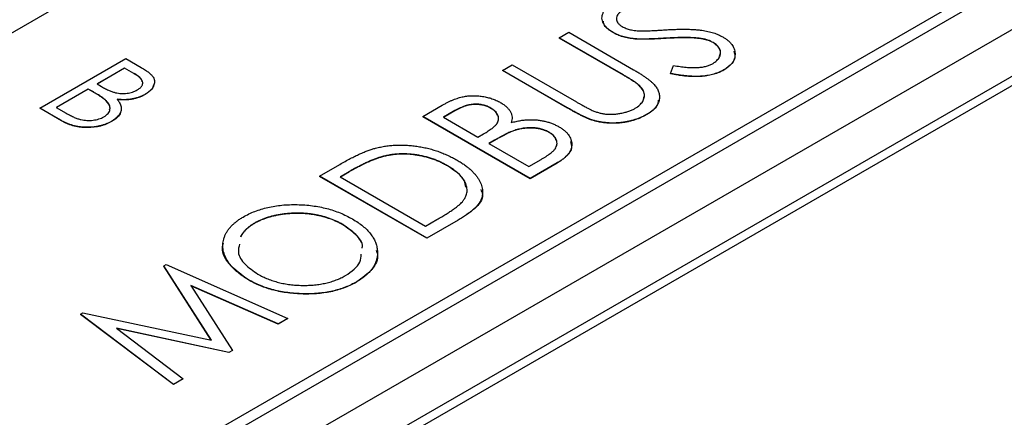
# Model space of a CAD drawing. Header units: millimetres. Extents: x 0 to 420, y 0 to 297.
# Tile 26 of 31: x 361.24 to 369.82, y 250.91 to 254.38. Entities that reach past the tile are written whole.
import ezdxf

# ---------------------------------------------------------------- set-up
doc = ezdxf.new("R2010")
doc.units = ezdxf.units.MM

msp = doc.modelspace()

# ---------------------------------------------------------------- linework, layer by layer
at = {"color": 7, "linetype": 'Continuous', "lineweight": 25}
for p, q in [((347.1825, 241.697), (389.0432, 265.8627)), ((347.1825, 241.595), (389.0432, 265.7607)), ((389.821, 265.8015), (358.2133, 247.5548)), ((389.821, 265.3932), (358.2133, 247.1465)), ((389.8197, 265.3123), (358.4948, 247.2289)), ((358.1426, 252.5144), (367.6886, 258.0252)), ((365.9386, 254.2191), (366.0225, 254.2675)), ((366.0225, 254.2675), (366.5875, 253.9414)), ((366.4087, 254.2661), (366.4087, 254.2641)), ((366.499, 253.8955), (365.9386, 254.2191)), ((365.9386, 254.2191), (365.9386, 254.217)), ((366.499, 253.8935), (365.9386, 254.217)), ((366.5972, 254.2105), (366.5972, 254.2085)), ((366.8598, 254.2152), (366.8598, 254.2131)), ((367.1577, 254.215), (367.1577, 254.2129)), ((367.2791, 254.1791), (367.2791, 254.177)), ((361.4156, 253.607), (362.1639, 254.039)), ((362.1639, 254.039), (362.299, 253.961)), ((362.1543, 253.9559), (361.9145, 253.8174)), ((362.1543, 253.9538), (361.9162, 253.8164)), ((362.235, 253.9093), (362.1543, 253.9559)), ((362.1543, 253.9559), (362.1543, 253.9538)), ((362.235, 253.9073), (362.1543, 253.9538)), ((365.4469, 253.9352), (365.5308, 253.9837)), ((366.0118, 253.6091), (365.4469, 253.9352)), ((365.4469, 253.9352), (365.4469, 253.9332)), ((366.0118, 253.607), (365.4469, 253.9332)), ((365.5308, 253.9837), (366.0913, 253.6601)), ((366.9094, 253.9079), (366.936, 253.978)), ((367.3736, 253.9398), (367.3736, 253.9377)), ((362.235, 253.9093), (362.235, 253.9073)), ((366.499, 253.8955), (366.499, 253.8935)), ((366.9094, 253.9079), (366.9094, 253.9058)), ((361.8377, 253.7731), (361.5595, 253.6125)), ((361.8377, 253.7711), (361.5613, 253.6115)), ((361.8771, 253.7504), (361.8377, 253.7731)), ((361.8377, 253.7731), (361.8377, 253.7711)), ((361.8771, 253.7483), (361.8377, 253.7711)), ((361.8771, 253.7504), (361.8771, 253.7483)), ((361.9145, 253.8174), (361.9543, 253.7944)), ((366.6353, 253.8065), (366.6353, 253.8045)), ((361.9921, 253.6738), (361.9921, 253.6717)), ((362.3335, 253.727), (362.3335, 253.7249)), ((361.6048, 253.4977), (361.4156, 253.607)), ((361.4156, 253.607), (361.4156, 253.6049)), ((361.6048, 253.4957), (361.4156, 253.6049)), ((361.5595, 253.6125), (361.6461, 253.5625)), ((364.7513, 253.5337), (364.9201, 253.6311)), ((365.032, 253.585), (364.9312, 253.5268)), ((365.032, 253.5829), (364.9329, 253.5257)), ((365.032, 253.585), (365.032, 253.5829)), ((365.3445, 253.6066), (365.3445, 253.6045)), ((366.0118, 253.6091), (366.0118, 253.607)), ((361.6048, 253.4977), (361.6048, 253.4957)), ((362.0405, 253.4914), (362.0405, 253.4894)), ((364.7513, 253.5337), (364.7513, 253.5316)), ((365.6867, 252.9937), (364.7513, 253.5337)), ((365.6867, 252.9916), (364.7513, 253.5316)), ((364.9312, 253.5268), (365.231, 253.3537)), ((366.2249, 253.5045), (366.2249, 253.5024)), ((366.7029, 253.5526), (366.7029, 253.5506)), ((365.542, 253.4097), (365.542, 253.4077)), ((365.231, 253.3537), (365.2808, 253.3824)), ((365.3762, 253.3267), (365.3269, 253.2983)), ((365.3762, 253.3247), (365.3287, 253.2973)), ((365.3762, 253.3267), (365.3762, 253.3247)), ((365.8529, 253.3962), (365.8529, 253.3941)), ((365.3269, 253.2983), (365.6747, 253.0975)), ((364.3829, 253.1799), (364.3829, 253.1779)), ((365.6747, 253.0975), (365.783, 253.16)), ((363.8518, 253.0144), (364.0289, 253.1167)), ((364.9668, 253.1046), (364.9668, 253.1026)), ((365.9232, 253.1302), (365.6867, 252.9937)), ((365.9232, 253.1281), (365.6867, 252.9916)), ((365.9232, 253.1302), (365.9232, 253.1281)), ((364.7872, 252.4744), (363.8518, 253.0144)), ((363.8518, 253.0144), (363.8518, 253.0124)), ((364.7872, 252.4724), (363.8518, 253.0124)), ((364.0922, 253.0424), (364.0317, 253.0075)), ((364.0317, 253.0075), (364.7753, 252.5783)), ((364.0922, 253.0404), (364.0335, 253.0065)), ((364.0922, 253.0424), (364.0922, 253.0404)), ((365.6867, 252.9937), (365.6867, 252.9916)), ((364.7753, 252.5783), (364.874, 252.6353)), ((365.059, 252.6313), (364.7872, 252.4744)), ((365.059, 252.6313), (365.059, 252.6292)), ((363.2863, 252.6049), (363.2863, 252.6028)), ((364.0551, 252.5924), (364.0551, 252.5904)), ((365.059, 252.6292), (364.7872, 252.4724)), ((364.7872, 252.4744), (364.7872, 252.4724)), ((362.4955, 252.2314), (362.5161, 252.2433)), ((362.9104, 251.5848), (362.4955, 252.2314)), ((362.4955, 252.2314), (362.4955, 252.2294)), ((362.9088, 251.5851), (362.4955, 252.2294)), ((362.5161, 252.2433), (363.576, 251.7751)), ((363.4913, 251.7263), (362.7305, 252.0625)), ((362.7305, 252.0625), (363.0936, 251.4967)), ((363.4913, 251.7242), (362.7323, 252.0596)), ((363.2323, 252.112), (363.2323, 252.11)), ((364.1771, 252.0945), (364.1771, 252.0924)), ((361.7694, 251.8123), (361.7902, 251.8243)), ((361.7694, 251.8123), (361.7694, 251.8102)), ((362.5806, 251.2005), (361.7694, 251.8123)), ((362.5806, 251.1985), (361.7694, 251.8102)), ((361.7902, 251.8243), (362.9104, 251.5848)), ((363.576, 251.7751), (363.4913, 251.7263)), ((363.576, 251.7731), (363.4913, 251.7242)), ((363.576, 251.7751), (363.576, 251.7731)), ((363.0629, 251.479), (362.0829, 251.6886)), ((362.0829, 251.6886), (362.6653, 251.2494)), ((363.4913, 251.7263), (363.4913, 251.7242)), ((363.0629, 251.4769), (362.0866, 251.6858)), ((363.0936, 251.4967), (363.0629, 251.479)), ((363.0936, 251.4947), (363.0629, 251.4769)), ((363.0629, 251.479), (363.0629, 251.4769)), ((363.0936, 251.4967), (363.0936, 251.4947)), ((362.6653, 251.2494), (362.5806, 251.2005)), ((362.6653, 251.2474), (362.5806, 251.1985)), ((362.5806, 251.2005), (362.5806, 251.1985)), ((362.6653, 251.2494), (362.6653, 251.2474))]:
    msp.add_line(p, q, dxfattribs=at)
for points, knots in [([(366.4087, 254.2661), (366.3991, 254.272), (366.3802, 254.2837), (366.3569, 254.3032), (366.3379, 254.3237), (366.3237, 254.3452), (366.3151, 254.3674), (366.3109, 254.3898), (366.3134, 254.4123), (366.3203, 254.4345), (366.3326, 254.456), (366.3492, 254.4764), (366.3712, 254.4952), (366.3889, 254.5063), (366.3979, 254.5119)], [0, 0, 0, 0, 0.088291, 0.174419, 0.258423, 0.342317, 0.425287, 0.506935, 0.587922, 0.670559, 0.753145, 0.834844, 0.916686, 1, 1, 1, 1]), ([(366.4889, 254.4537), (366.4809, 254.4487), (366.4653, 254.439), (366.4493, 254.4217), (366.4393, 254.4036), (366.4367, 254.3846), (366.4403, 254.3659), (366.4499, 254.3479), (366.4661, 254.3312), (366.4811, 254.3217), (366.4887, 254.3169)], [0, 0, 0, 0, 0.133507, 0.258557, 0.380724, 0.504971, 0.628085, 0.748901, 0.871477, 1, 1, 1, 1]), ([(366.4087, 254.2641), (366.3781, 254.2838), (366.3327, 254.313), (366.3262, 254.3512), (366.324, 254.3636)], [0, 0, 0, 0, 0.674495, 1, 1, 1, 1]), ([(366.5972, 254.2105), (366.588, 254.2116), (366.5699, 254.2136), (366.5435, 254.218), (366.5182, 254.2234), (366.4942, 254.23), (366.471, 254.2375), (366.4489, 254.2458), (366.4281, 254.2555), (366.4152, 254.2626), (366.4087, 254.2661)], [0, 0, 0, 0, 0.1308768, 0.2577192, 0.3823161, 0.5066263, 0.6283018, 0.7515267, 0.8754702, 1, 1, 1, 1]), ([(366.5972, 254.2085), (366.588, 254.2095), (366.5699, 254.2116), (366.5435, 254.216), (366.5182, 254.2214), (366.4942, 254.228), (366.471, 254.2354), (366.4489, 254.2438), (366.4281, 254.2535), (366.4152, 254.2606), (366.4087, 254.2641)], [0, 0, 0, 0, 0.1308768, 0.2577192, 0.3823161, 0.5066263, 0.6283018, 0.7515267, 0.8754702, 1, 1, 1, 1]), ([(366.4887, 254.3169), (366.4939, 254.3141), (366.5042, 254.3085), (366.5214, 254.3013), (366.5396, 254.2948), (366.5594, 254.2893), (366.5816, 254.2849), (366.6064, 254.2818), (366.6342, 254.2795), (366.6537, 254.2788), (366.6639, 254.2785)], [0, 0, 0, 0, 0.110385, 0.220503, 0.3311372, 0.4435848, 0.5631535, 0.6950621, 0.8397617, 1, 1, 1, 1]), ([(366.6639, 254.2785), (366.6676, 254.2785), (366.6762, 254.2784), (366.6911, 254.279), (366.7103, 254.2797), (366.7337, 254.2808), (366.7614, 254.2822), (366.7931, 254.2842), (366.8292, 254.2863), (366.8546, 254.2879), (366.868, 254.2888)], [0, 0, 0, 0, 0.053039, 0.126288, 0.218872, 0.334457, 0.469409, 0.625738, 0.802267, 1, 1, 1, 1]), ([(366.868, 254.2888), (366.8844, 254.2897), (366.9161, 254.2915), (366.9623, 254.2932), (367.0057, 254.2941), (367.0464, 254.294), (367.0841, 254.2931), (367.1191, 254.2911), (367.1514, 254.2884), (367.19, 254.2834), (367.2344, 254.2752), (367.2833, 254.2625), (367.327, 254.2465), (367.352, 254.2333), (367.3644, 254.2268)], [0, 0, 0, 0, 0.093761, 0.181614, 0.264342, 0.341677, 0.41338, 0.479975, 0.541968, 0.599292, 0.705911, 0.807015, 0.904485, 1, 1, 1, 1]), ([(366.8598, 254.2152), (366.8441, 254.2143), (366.814, 254.2125), (366.771, 254.2104), (366.732, 254.209), (366.6971, 254.2081), (366.6663, 254.2078), (366.6396, 254.2079), (366.6169, 254.2088), (366.6033, 254.21), (366.5972, 254.2105)], [0, 0, 0, 0, 0.179535, 0.344506, 0.492131, 0.62464, 0.742099, 0.843179, 0.92954, 1, 1, 1, 1]), ([(366.8598, 254.2132), (366.8441, 254.2122), (366.814, 254.2104), (366.771, 254.2084), (366.732, 254.207), (366.6971, 254.2061), (366.6663, 254.2057), (366.6396, 254.2058), (366.6169, 254.2067), (366.6033, 254.2079), (366.5972, 254.2085)], [0, 0, 0, 0, 0.179535, 0.344506, 0.492131, 0.62464, 0.742099, 0.843179, 0.92954, 1, 1, 1, 1]), ([(367.1577, 254.215), (367.1487, 254.2159), (367.1297, 254.218), (367.0997, 254.2198), (367.0667, 254.221), (367.0309, 254.2214), (366.9922, 254.2209), (366.9506, 254.2198), (366.9061, 254.218), (366.8756, 254.2161), (366.8598, 254.2152)], [0, 0, 0, 0, 0.092213, 0.193119, 0.303009, 0.423363, 0.552489, 0.69176, 0.840671, 1, 1, 1, 1]), ([(367.1577, 254.2129), (367.1487, 254.2139), (367.1297, 254.2159), (367.0997, 254.2178), (367.0667, 254.2189), (367.0309, 254.2194), (366.9922, 254.2188), (366.9506, 254.2178), (366.9061, 254.216), (366.8756, 254.2141), (366.8598, 254.2132)], [0, 0, 0, 0, 0.092213, 0.193119, 0.303009, 0.423363, 0.552489, 0.69176, 0.840671, 1, 1, 1, 1]), ([(367.2791, 254.1791), (367.271, 254.1833), (367.2545, 254.1919), (367.2255, 254.2022), (367.1929, 254.21), (367.1697, 254.2133), (367.1577, 254.215)], [0, 0, 0, 0, 0.238336, 0.482311, 0.73314, 1, 1, 1, 1]), ([(367.2791, 254.177), (367.271, 254.1813), (367.2545, 254.1899), (367.2255, 254.2002), (367.1929, 254.2079), (367.1697, 254.2112), (367.1577, 254.2129)], [0, 0, 0, 0, 0.238336, 0.482311, 0.73314, 1, 1, 1, 1]), ([(367.2746, 253.9934), (367.2817, 253.9978), (367.2958, 254.0064), (367.3128, 254.0213), (367.3267, 254.0371), (367.3368, 254.054), (367.3436, 254.0713), (367.3455, 254.0886), (367.3438, 254.1057), (367.3374, 254.1223), (367.3278, 254.1382), (367.3148, 254.1531), (367.2987, 254.1669), (367.2857, 254.175), (367.2791, 254.1791)], [0, 0, 0, 0, 0.086779, 0.172012, 0.257, 0.344091, 0.430347, 0.513787, 0.595624, 0.677565, 0.75969, 0.839996, 0.919133, 1, 1, 1, 1]), ([(367.3345, 254.0598), (367.3395, 254.0719), (367.3506, 254.0989), (367.3284, 254.1417), (367.2956, 254.1652), (367.2791, 254.177)], [0, 0, 0, 0, 0.289607, 0.644759, 1, 1, 1, 1]), ([(367.3644, 254.2268), (367.3726, 254.2218), (367.3888, 254.212), (367.4096, 254.1959), (367.428, 254.1792), (367.4426, 254.1614), (367.4549, 254.143), (367.4633, 254.1236), (367.469, 254.1036), (367.4715, 254.0831), (367.4711, 254.0625), (367.4671, 254.0425), (367.4601, 254.0232), (367.4492, 254.0049), (367.4353, 253.9873), (367.4182, 253.9704), (367.3977, 253.9544), (367.3817, 253.9447), (367.3736, 253.9398)], [0, 0, 0, 0, 0.064367, 0.127345, 0.188922, 0.250384, 0.312021, 0.374404, 0.437663, 0.502985, 0.567803, 0.63098, 0.692076, 0.752595, 0.813028, 0.874016, 0.936113, 1, 1, 1, 1]), ([(367.4609, 254.1013), (367.4654, 254.0885), (367.4781, 254.0528), (367.4501, 253.9921), (367.3991, 253.9559), (367.3736, 253.9377)], [0, 0, 0, 0, 0.21823, 0.60907, 1, 1, 1, 1]), ([(362.299, 253.961), (362.3056, 253.9572), (362.3183, 253.9497), (362.3358, 253.9383), (362.3517, 253.9273), (362.3656, 253.9165), (362.3777, 253.9061), (362.3881, 253.896), (362.3965, 253.8862), (362.405, 253.8734), (362.4122, 253.8575), (362.416, 253.838), (362.4139, 253.8181), (362.4073, 253.7982), (362.3955, 253.7787), (362.3795, 253.7601), (362.3587, 253.7427), (362.3419, 253.7323), (362.3335, 253.727)], [0, 0, 0, 0, 0.060405, 0.117232, 0.171003, 0.220958, 0.268069, 0.311573, 0.352667, 0.391181, 0.464397, 0.536642, 0.610512, 0.686655, 0.764008, 0.840695, 0.919313, 1, 1, 1, 1]), ([(366.5875, 253.9414), (366.5976, 253.9355), (366.6174, 253.9239), (366.6453, 253.9064), (366.6713, 253.8896), (366.6951, 253.8731), (366.7162, 253.8569), (366.7353, 253.8413), (366.7527, 253.8263), (366.7674, 253.8114), (366.7803, 253.7966), (366.7907, 253.7814), (366.7995, 253.7659), (366.8057, 253.7497), (366.8106, 253.7332), (366.8126, 253.7162), (366.8131, 253.6987), (366.8114, 253.681), (366.8074, 253.6632), (366.8004, 253.6458), (366.7911, 253.6289), (366.779, 253.6125), (366.7639, 253.5967), (366.7463, 253.5813), (366.7259, 253.5665), (366.7107, 253.5573), (366.7029, 253.5526)], [0, 0, 0, 0, 0.055741, 0.108782, 0.159483, 0.20722, 0.252436, 0.295103, 0.335609, 0.373517, 0.409957, 0.446416, 0.482967, 0.519684, 0.557168, 0.594999, 0.634172, 0.674127, 0.714136, 0.754079, 0.793688, 0.83312, 0.873373, 0.914549, 0.95654, 1, 1, 1, 1]), ([(367.3736, 253.9398), (367.367, 253.9361), (367.3539, 253.9289), (367.3326, 253.9194), (367.3106, 253.9106), (367.2872, 253.9033), (367.263, 253.8969), (367.2378, 253.8916), (367.2114, 253.8875), (367.184, 253.8846), (367.1553, 253.8828), (367.125, 253.8825), (367.093, 253.8833), (367.0594, 253.8857), (367.0242, 253.8893), (366.9874, 253.8942), (366.9488, 253.9004), (366.9228, 253.9053), (366.9094, 253.9079)], [0, 0, 0, 0, 0.055089, 0.109447, 0.163323, 0.216767, 0.269874, 0.324148, 0.378969, 0.434708, 0.492467, 0.553707, 0.618022, 0.686132, 0.757893, 0.834258, 0.914668, 1, 1, 1, 1]), ([(367.3736, 253.9377), (367.367, 253.9341), (367.3539, 253.9269), (367.3326, 253.9173), (367.3106, 253.9085), (367.2872, 253.9012), (367.263, 253.8949), (367.2378, 253.8896), (367.2114, 253.8855), (367.184, 253.8825), (367.1553, 253.8808), (367.125, 253.8804), (367.093, 253.8813), (367.0594, 253.8836), (367.0242, 253.8872), (366.9874, 253.8921), (366.9488, 253.8983), (366.9228, 253.9033), (366.9094, 253.9058)], [0, 0, 0, 0, 0.055089, 0.109447, 0.163323, 0.216767, 0.269874, 0.324148, 0.378969, 0.434708, 0.492467, 0.553707, 0.618022, 0.686132, 0.757893, 0.834258, 0.914668, 1, 1, 1, 1]), ([(366.936, 253.978), (366.9549, 253.9747), (366.9908, 253.9684), (367.0436, 253.9619), (367.0923, 253.9589), (367.1371, 253.9591), (367.1779, 253.9625), (367.2146, 253.9694), (367.2475, 253.9794), (367.2656, 253.9888), (367.2746, 253.9934)], [0, 0, 0, 0, 0.165307, 0.315251, 0.451801, 0.576089, 0.690151, 0.796612, 0.898685, 1, 1, 1, 1]), ([(362.265, 253.765), (362.2691, 253.7674), (362.2771, 253.7722), (362.2871, 253.78), (362.296, 253.7879), (362.3026, 253.7962), (362.3078, 253.8045), (362.3112, 253.8131), (362.3126, 253.8219), (362.3125, 253.831), (362.3104, 253.8402), (362.3062, 253.8496), (362.2993, 253.8591), (362.291, 253.8689), (362.2799, 253.8788), (362.2672, 253.889), (362.252, 253.8992), (362.2408, 253.9059), (362.235, 253.9093)], [0, 0, 0, 0, 0.06133, 0.120228, 0.176295, 0.231183, 0.28436, 0.336804, 0.390319, 0.444102, 0.499931, 0.558187, 0.620048, 0.685431, 0.755834, 0.832075, 0.912837, 1, 1, 1, 1]), ([(362.3083, 253.8352), (362.3077, 253.8394), (362.3035, 253.8678), (362.2665, 253.8891), (362.235, 253.9073)], [0, 0, 0, 0, 0.1468, 1, 1, 1, 1]), ([(366.6353, 253.8065), (366.6327, 253.8088), (366.6269, 253.814), (366.6163, 253.8222), (366.603, 253.8315), (366.5874, 253.8421), (366.5689, 253.8537), (366.5481, 253.8667), (366.5244, 253.8807), (366.5077, 253.8904), (366.499, 253.8955)], [0, 0, 0, 0, 0.069596, 0.155423, 0.257515, 0.37358, 0.506166, 0.6554, 0.819993, 1, 1, 1, 1]), ([(366.6353, 253.8045), (366.6327, 253.8068), (366.6269, 253.812), (366.6163, 253.8202), (366.603, 253.8295), (366.5874, 253.8401), (366.5689, 253.8517), (366.5481, 253.8647), (366.5244, 253.8787), (366.5077, 253.8884), (366.499, 253.8935)], [0, 0, 0, 0, 0.069596, 0.155423, 0.257515, 0.37358, 0.506166, 0.6554, 0.819993, 1, 1, 1, 1]), ([(361.9921, 253.6738), (361.9896, 253.6761), (361.9842, 253.681), (361.9745, 253.6886), (361.9631, 253.6969), (361.9495, 253.706), (361.9343, 253.7161), (361.9168, 253.7268), (361.8978, 253.7384), (361.8842, 253.7462), (361.8771, 253.7504)], [0, 0, 0, 0, 0.0801413, 0.1728792, 0.2772337, 0.3957463, 0.5273949, 0.6721116, 0.8288427, 1, 1, 1, 1]), ([(361.9921, 253.6717), (361.9896, 253.674), (361.9842, 253.679), (361.9745, 253.6865), (361.9631, 253.6949), (361.9495, 253.704), (361.9343, 253.7141), (361.9168, 253.7247), (361.8978, 253.7363), (361.8842, 253.7442), (361.8771, 253.7483)], [0, 0, 0, 0, 0.0801413, 0.1728792, 0.2772337, 0.3957463, 0.5273949, 0.6721116, 0.8288427, 1, 1, 1, 1]), ([(361.9543, 253.7944), (361.9603, 253.7911), (361.9717, 253.7847), (361.9886, 253.7755), (362.005, 253.7675), (362.0204, 253.7602), (362.0352, 253.7541), (362.0494, 253.7489), (362.0625, 253.7444), (362.0792, 253.7402), (362.0997, 253.7362), (362.1249, 253.734), (362.1503, 253.7338), (362.1757, 253.736), (362.2004, 253.7402), (362.2238, 253.7465), (362.2458, 253.7546), (362.2585, 253.7615), (362.265, 253.765)], [0, 0, 0, 0, 0.069184, 0.133671, 0.193573, 0.248874, 0.299806, 0.346427, 0.38874, 0.427283, 0.498939, 0.569184, 0.639423, 0.710845, 0.782802, 0.854631, 0.925945, 1, 1, 1, 1]), ([(362.4052, 253.8056), (362.402, 253.7944), (362.3931, 253.7636), (362.3566, 253.74), (362.3335, 253.7249)], [0, 0, 0, 0, 0.364963, 1, 1, 1, 1]), ([(366.6023, 253.6053), (366.6093, 253.6096), (366.6231, 253.6183), (366.6409, 253.6327), (366.6554, 253.6484), (366.6674, 253.6649), (366.6756, 253.6822), (366.6809, 253.6998), (366.6823, 253.7176), (366.6802, 253.7354), (366.6746, 253.7533), (366.6651, 253.7711), (366.6523, 253.7892), (366.6411, 253.8006), (366.6353, 253.8065)], [0, 0, 0, 0, 0.081412, 0.161686, 0.242811, 0.324775, 0.407586, 0.488453, 0.56979, 0.650718, 0.733306, 0.819186, 0.907133, 1, 1, 1, 1]), ([(366.6723, 253.6866), (366.6763, 253.6955), (366.6942, 253.7356), (366.661, 253.7744), (366.6353, 253.8045)], [0, 0, 0, 0, 0.223691, 1, 1, 1, 1]), ([(361.9734, 253.5302), (361.9808, 253.5349), (361.9955, 253.5442), (362.0119, 253.5605), (362.0226, 253.578), (362.028, 253.5966), (362.0279, 253.6159), (362.0218, 253.6355), (362.01, 253.6551), (361.9982, 253.6674), (361.9921, 253.6738)], [0, 0, 0, 0, 0.122955, 0.241451, 0.358799, 0.479324, 0.603179, 0.728912, 0.860647, 1, 1, 1, 1]), ([(362.0234, 253.5926), (362.0251, 253.5974), (362.035, 253.6246), (362.0115, 253.6505), (361.9921, 253.6717)], [0, 0, 0, 0, 0.177274, 1, 1, 1, 1]), ([(362.09, 253.6837), (362.0951, 253.677), (362.1049, 253.6642), (362.1157, 253.6451), (362.1228, 253.6272), (362.126, 253.6103), (362.1254, 253.5942), (362.1222, 253.5784), (362.1156, 253.5628), (362.1063, 253.5473), (362.094, 253.5323), (362.079, 253.5179), (362.0613, 253.5041), (362.0475, 253.4957), (362.0405, 253.4914)], [0, 0, 0, 0, 0.105091, 0.200982, 0.288418, 0.368383, 0.4442, 0.519319, 0.596385, 0.674465, 0.754147, 0.833857, 0.916126, 1, 1, 1, 1]), ([(362.3335, 253.727), (362.325, 253.7224), (362.3083, 253.7133), (362.2803, 253.702), (362.2511, 253.6927), (362.2205, 253.6857), (362.1886, 253.6813), (362.1561, 253.6794), (362.1229, 253.68), (362.1011, 253.6825), (362.09, 253.6837)], [0, 0, 0, 0, 0.131467, 0.258208, 0.382575, 0.505848, 0.627968, 0.750111, 0.872833, 1, 1, 1, 1]), ([(362.3335, 253.7249), (362.325, 253.7203), (362.3083, 253.7112), (362.2803, 253.7), (362.2511, 253.6907), (362.2205, 253.6837), (362.1886, 253.6793), (362.1561, 253.6774), (362.1229, 253.678), (362.1011, 253.6804), (362.09, 253.6817)], [0, 0, 0, 0, 0.131467, 0.258208, 0.382575, 0.505848, 0.627968, 0.750111, 0.872833, 1, 1, 1, 1]), ([(364.9201, 253.6311), (364.9284, 253.6359), (364.9445, 253.6451), (364.9692, 253.6577), (364.993, 253.6692), (365.0164, 253.6792), (365.0389, 253.688), (365.0608, 253.6954), (365.0822, 253.7015), (365.1097, 253.7077), (365.1442, 253.7128), (365.1865, 253.7156), (365.2294, 253.7141), (365.2726, 253.7091), (365.3146, 253.7006), (365.3552, 253.6893), (365.3928, 253.6742), (365.4154, 253.6621), (365.4268, 253.656)], [0, 0, 0, 0, 0.060411, 0.117245, 0.171021, 0.220982, 0.268098, 0.311607, 0.352705, 0.391223, 0.464448, 0.5367, 0.610578, 0.686475, 0.763836, 0.840678, 0.919304, 1, 1, 1, 1]), ([(366.0913, 253.6601), (366.0992, 253.6555), (366.1142, 253.6468), (366.1358, 253.6346), (366.1553, 253.6238), (366.1724, 253.6144), (366.187, 253.6062), (366.1999, 253.5997), (366.2103, 253.5945), (366.2166, 253.5916), (366.2193, 253.5904)], [0, 0, 0, 0, 0.191105, 0.362655, 0.516171, 0.650128, 0.766034, 0.862527, 0.941006, 1, 1, 1, 1]), ([(366.8011, 253.6746), (366.8004, 253.6603), (366.7981, 253.6129), (366.7421, 253.5762), (366.7029, 253.5506)], [0, 0, 0, 0, 0.3012552, 1, 1, 1, 1]), ([(362.119, 253.5747), (362.1189, 253.5725), (362.118, 253.54), (362.0779, 253.5138), (362.0405, 253.4894)], [0, 0, 0, 0, 0.066667, 1, 1, 1, 1]), ([(365.3445, 253.6066), (365.3393, 253.6095), (365.329, 253.6153), (365.312, 253.6226), (365.2949, 253.629), (365.277, 253.6337), (365.2589, 253.6375), (365.2403, 253.6399), (365.2212, 253.641), (365.2017, 253.6409), (365.1817, 253.6393), (365.1613, 253.6363), (365.1407, 253.6314), (365.1195, 253.6254), (365.0982, 253.6174), (365.0761, 253.6082), (365.0539, 253.5972), (365.0395, 253.5891), (365.032, 253.585)], [0, 0, 0, 0, 0.06133, 0.120228, 0.176295, 0.231183, 0.28436, 0.336804, 0.390319, 0.444102, 0.499931, 0.558187, 0.620048, 0.685431, 0.755834, 0.832075, 0.912837, 1, 1, 1, 1]), ([(365.3445, 253.6045), (365.3393, 253.6075), (365.329, 253.6133), (365.312, 253.6205), (365.2949, 253.6269), (365.277, 253.6317), (365.2589, 253.6355), (365.2403, 253.6379), (365.2212, 253.6389), (365.2017, 253.6389), (365.1817, 253.6373), (365.1613, 253.6343), (365.1407, 253.6293), (365.1195, 253.6233), (365.0982, 253.6153), (365.0761, 253.6062), (365.0539, 253.5952), (365.0395, 253.5871), (365.032, 253.5829)], [0, 0, 0, 0, 0.06133, 0.120228, 0.176295, 0.231183, 0.28436, 0.336804, 0.390319, 0.444102, 0.499931, 0.558187, 0.620048, 0.685431, 0.755834, 0.832075, 0.912837, 1, 1, 1, 1]), ([(365.2808, 253.3824), (365.288, 253.3867), (365.3019, 253.395), (365.3218, 253.4071), (365.3391, 253.419), (365.3548, 253.4301), (365.3682, 253.4408), (365.3793, 253.451), (365.389, 253.4605), (365.3983, 253.4725), (365.4069, 253.4873), (365.4116, 253.5055), (365.4122, 253.5239), (365.4072, 253.5421), (365.3981, 253.56), (365.3846, 253.5769), (365.367, 253.5927), (365.3521, 253.6019), (365.3445, 253.6066)], [0, 0, 0, 0, 0.069184, 0.1336714, 0.1935726, 0.248874, 0.2998056, 0.3464266, 0.3887398, 0.4272833, 0.4989393, 0.5691837, 0.6394232, 0.7108447, 0.7828025, 0.8546314, 0.9259451, 1, 1, 1, 1]), ([(365.4013, 253.5416), (365.4006, 253.5469), (365.3971, 253.5711), (365.3676, 253.5899), (365.3445, 253.6045)], [0, 0, 0, 0, 0.217234, 1, 1, 1, 1]), ([(365.4268, 253.656), (365.4368, 253.6499), (365.4565, 253.6378), (365.4809, 253.6176), (365.5011, 253.5966), (365.5157, 253.5744), (365.5258, 253.5515), (365.5298, 253.528), (365.5285, 253.5041), (365.5232, 253.4884), (365.5205, 253.4803)], [0, 0, 0, 0, 0.1314795, 0.2582323, 0.3826104, 0.506215, 0.6279332, 0.7500875, 0.8728209, 1, 1, 1, 1]), ([(366.2249, 253.5045), (366.2186, 253.5066), (366.2049, 253.5112), (366.1841, 253.5198), (366.1607, 253.53), (366.1351, 253.5422), (366.1076, 253.5563), (366.0775, 253.5721), (366.0452, 253.5899), (366.0233, 253.6025), (366.0118, 253.6091)], [0, 0, 0, 0, 0.077936, 0.169149, 0.274074, 0.391816, 0.523462, 0.668216, 0.827041, 1, 1, 1, 1]), ([(366.2249, 253.5024), (366.2186, 253.5045), (366.2049, 253.5091), (366.1841, 253.5177), (366.1607, 253.528), (366.1351, 253.5402), (366.1076, 253.5542), (366.0775, 253.57), (366.0452, 253.5878), (366.0233, 253.6004), (366.0118, 253.607)], [0, 0, 0, 0, 0.077936, 0.169149, 0.274074, 0.391816, 0.523462, 0.668216, 0.827041, 1, 1, 1, 1]), ([(366.2193, 253.5904), (366.2293, 253.586), (366.2488, 253.5776), (366.2796, 253.5674), (366.3105, 253.5599), (366.3414, 253.5545), (366.3734, 253.5523), (366.4068, 253.5526), (366.4418, 253.556), (366.4777, 253.5616), (366.513, 253.5696), (366.546, 253.5795), (366.5762, 253.5912), (366.5936, 253.6006), (366.6023, 253.6053)], [0, 0, 0, 0, 0.0889375, 0.1727267, 0.251185, 0.3263801, 0.4009876, 0.479456, 0.5624606, 0.6520321, 0.742988, 0.8310174, 0.9158505, 1, 1, 1, 1]), ([(362.0405, 253.4914), (362.0331, 253.4873), (362.0184, 253.4792), (361.9944, 253.4687), (361.9694, 253.4598), (361.9434, 253.4525), (361.9163, 253.4468), (361.8883, 253.4424), (361.859, 253.44), (361.8291, 253.439), (361.799, 253.4399), (361.7691, 253.4424), (361.74, 253.4471), (361.7115, 253.4535), (361.6836, 253.4617), (361.6565, 253.472), (361.6297, 253.4838), (361.6132, 253.493), (361.6048, 253.4977)], [0, 0, 0, 0, 0.063357, 0.124615, 0.184348, 0.243035, 0.301813, 0.361081, 0.420917, 0.482634, 0.544641, 0.606038, 0.667401, 0.729518, 0.793279, 0.859356, 0.927978, 1, 1, 1, 1]), ([(362.0405, 253.4894), (362.0331, 253.4853), (362.0184, 253.4771), (361.9944, 253.4666), (361.9694, 253.4578), (361.9434, 253.4504), (361.9163, 253.4447), (361.8883, 253.4404), (361.859, 253.438), (361.8291, 253.437), (361.799, 253.4379), (361.7691, 253.4404), (361.74, 253.4451), (361.7115, 253.4514), (361.6836, 253.4597), (361.6565, 253.4699), (361.6297, 253.4818), (361.6132, 253.491), (361.6048, 253.4957)], [0, 0, 0, 0, 0.063357, 0.124615, 0.184348, 0.243035, 0.301813, 0.361081, 0.420917, 0.482634, 0.544641, 0.606038, 0.667401, 0.729518, 0.793279, 0.859356, 0.927978, 1, 1, 1, 1]), ([(361.6461, 253.5625), (361.6524, 253.5589), (361.6645, 253.5521), (361.6823, 253.5425), (361.6995, 253.5339), (361.7161, 253.5265), (361.7315, 253.5199), (361.7464, 253.5144), (361.7604, 253.5099), (361.7779, 253.5053), (361.7997, 253.5014), (361.8263, 253.4989), (361.8533, 253.4987), (361.8803, 253.5009), (361.9065, 253.5052), (361.9311, 253.5115), (361.9537, 253.5197), (361.9668, 253.5267), (361.9734, 253.5302)], [0, 0, 0, 0, 0.069787, 0.134539, 0.194919, 0.250478, 0.301176, 0.347869, 0.390614, 0.429077, 0.50081, 0.571723, 0.642554, 0.715259, 0.788062, 0.858603, 0.928916, 1, 1, 1, 1]), ([(365.5205, 253.4803), (365.535, 253.484), (365.5628, 253.4911), (365.6042, 253.4989), (365.6429, 253.5041), (365.6794, 253.5062), (365.7142, 253.5057), (365.7485, 253.5036), (365.7824, 253.4988), (365.8159, 253.4921), (365.8483, 253.4832), (365.8799, 253.4726), (365.9094, 253.4595), (365.9276, 253.4496), (365.9369, 253.4446)], [0, 0, 0, 0, 0.105094, 0.200987, 0.288426, 0.36794, 0.443759, 0.519243, 0.59631, 0.674393, 0.754077, 0.833933, 0.916123, 1, 1, 1, 1]), ([(366.7029, 253.5526), (366.6941, 253.5477), (366.6768, 253.5382), (366.6494, 253.5252), (366.6211, 253.5139), (366.5922, 253.5038), (366.5624, 253.4956), (366.5319, 253.4886), (366.5006, 253.4834), (366.4689, 253.4794), (366.4369, 253.4772), (366.4052, 253.4766), (366.3739, 253.4772), (366.3431, 253.4797), (366.3127, 253.4834), (366.283, 253.4891), (366.2533, 253.4958), (366.2344, 253.5015), (366.2249, 253.5045)], [0, 0, 0, 0, 0.069994, 0.137225, 0.203144, 0.267439, 0.330757, 0.392722, 0.455101, 0.517382, 0.579131, 0.639383, 0.69929, 0.758596, 0.817649, 0.877496, 0.938128, 1, 1, 1, 1]), ([(366.7029, 253.5506), (366.6941, 253.5457), (366.6768, 253.5362), (366.6494, 253.5231), (366.6211, 253.5119), (366.5922, 253.5018), (366.5624, 253.4935), (366.5319, 253.4865), (366.5006, 253.4813), (366.4689, 253.4774), (366.4369, 253.4751), (366.4052, 253.4745), (366.3739, 253.4752), (366.3431, 253.4777), (366.3127, 253.4813), (366.283, 253.4871), (366.2533, 253.4937), (366.2344, 253.4995), (366.2249, 253.5024)], [0, 0, 0, 0, 0.069994, 0.137225, 0.203144, 0.267439, 0.330757, 0.392722, 0.455101, 0.517382, 0.579131, 0.639383, 0.69929, 0.758596, 0.817649, 0.877496, 0.938128, 1, 1, 1, 1]), ([(365.542, 253.4097), (365.5371, 253.4079), (365.5264, 253.404), (365.51, 253.3971), (365.4919, 253.3888), (365.4722, 253.379), (365.4504, 253.368), (365.4274, 253.3554), (365.4022, 253.3417), (365.3851, 253.3318), (365.3762, 253.3267)], [0, 0, 0, 0, 0.080141, 0.171688, 0.277239, 0.39575, 0.527398, 0.670909, 0.828844, 1, 1, 1, 1]), ([(365.542, 253.4077), (365.5371, 253.4059), (365.5264, 253.402), (365.51, 253.395), (365.4919, 253.3867), (365.4722, 253.3769), (365.4504, 253.366), (365.4274, 253.3534), (365.4022, 253.3396), (365.3851, 253.3298), (365.3762, 253.3247)], [0, 0, 0, 0, 0.080141, 0.171688, 0.277239, 0.39575, 0.527398, 0.670909, 0.828844, 1, 1, 1, 1]), ([(365.8529, 253.3962), (365.8427, 253.4016), (365.8225, 253.4121), (365.7874, 253.424), (365.7494, 253.4318), (365.709, 253.4355), (365.6672, 253.4354), (365.6248, 253.4311), (365.5825, 253.4226), (365.5558, 253.4141), (365.542, 253.4097)], [0, 0, 0, 0, 0.122978, 0.241496, 0.358865, 0.47987, 0.603747, 0.728862, 0.860622, 1, 1, 1, 1]), ([(365.8529, 253.3941), (365.8427, 253.3995), (365.8225, 253.4101), (365.7874, 253.4219), (365.7494, 253.4297), (365.709, 253.4334), (365.6672, 253.4333), (365.6248, 253.4291), (365.5825, 253.4206), (365.5558, 253.412), (365.542, 253.4077)], [0, 0, 0, 0, 0.122978, 0.241496, 0.358865, 0.47987, 0.603747, 0.728862, 0.860622, 1, 1, 1, 1]), ([(365.9369, 253.4446), (365.9458, 253.4393), (365.9634, 253.4287), (365.9861, 253.4113), (366.0053, 253.3933), (366.0212, 253.3746), (366.0336, 253.355), (366.0426, 253.3347), (366.048, 253.3136), (366.0501, 253.292), (366.0484, 253.2703), (366.043, 253.2488), (366.0328, 253.2278), (366.0191, 253.2072), (366.0011, 253.1871), (365.979, 253.1675), (365.9534, 253.1482), (365.9334, 253.1363), (365.9232, 253.1302)], [0, 0, 0, 0, 0.0633629, 0.1246272, 0.184367, 0.243059, 0.3018438, 0.3613377, 0.4211797, 0.4829026, 0.5445951, 0.6059988, 0.6673673, 0.7294911, 0.7932578, 0.8593414, 0.927971, 1, 1, 1, 1]), ([(365.783, 253.16), (365.7907, 253.1646), (365.8054, 253.1733), (365.8263, 253.1861), (365.8449, 253.1985), (365.8609, 253.2105), (365.8753, 253.2216), (365.887, 253.2323), (365.8967, 253.2424), (365.9067, 253.255), (365.9154, 253.2708), (365.9204, 253.29), (365.9209, 253.3094), (365.9161, 253.3289), (365.9067, 253.3478), (365.8935, 253.3657), (365.8756, 253.382), (365.8605, 253.3914), (365.8529, 253.3962)], [0, 0, 0, 0, 0.0698075, 0.134579, 0.194415, 0.250549, 0.3012623, 0.3479686, 0.3901854, 0.4286601, 0.5009142, 0.5713925, 0.6422451, 0.7149713, 0.7877955, 0.8585609, 0.9288951, 1, 1, 1, 1]), ([(365.9107, 253.3265), (365.91, 253.3324), (365.9069, 253.3582), (365.8765, 253.3785), (365.8529, 253.3941)], [0, 0, 0, 0, 0.2263994, 1, 1, 1, 1]), ([(364.0289, 253.1167), (364.0444, 253.1255), (364.0744, 253.1425), (364.1189, 253.1665), (364.1612, 253.188), (364.2014, 253.2069), (364.2392, 253.2234), (364.2749, 253.2374), (364.3083, 253.2489), (364.3304, 253.255), (364.3409, 253.2578)], [0, 0, 0, 0, 0.164344, 0.316794, 0.458147, 0.588563, 0.707492, 0.815269, 0.912897, 1, 1, 1, 1]), ([(364.3409, 253.2578), (364.3552, 253.2613), (364.3835, 253.2682), (364.4274, 253.2758), (364.4718, 253.2812), (364.5166, 253.2847), (364.562, 253.2852), (364.6078, 253.2842), (364.6541, 253.2805), (364.7007, 253.2748), (364.7472, 253.2669), (364.7932, 253.2569), (364.8381, 253.2447), (364.8826, 253.2307), (364.9258, 253.2141), (364.9689, 253.196), (365.0107, 253.1754), (365.0374, 253.1605), (365.0509, 253.153)], [0, 0, 0, 0, 0.059398, 0.117804, 0.175649, 0.233437, 0.291249, 0.349576, 0.409329, 0.470372, 0.532591, 0.595119, 0.658625, 0.723231, 0.789405, 0.857649, 0.927742, 1, 1, 1, 1]), ([(366.037, 253.316), (366.0426, 253.2983), (366.0564, 253.2549), (366.0109, 253.1865), (365.9524, 253.1476), (365.9232, 253.1281)], [0, 0, 0, 0, 0.257078, 0.628065, 1, 1, 1, 1]), ([(364.3829, 253.1799), (364.3735, 253.177), (364.3535, 253.1708), (364.3235, 253.1592), (364.2908, 253.1456), (364.2556, 253.1296), (364.2182, 253.1111), (364.1783, 253.0904), (364.1357, 253.0674), (364.1071, 253.051), (364.0922, 253.0424)], [0, 0, 0, 0, 0.084774, 0.180312, 0.28709, 0.406015, 0.536482, 0.678682, 0.833402, 1, 1, 1, 1]), ([(364.3829, 253.1779), (364.3735, 253.175), (364.3535, 253.1688), (364.3235, 253.1572), (364.2908, 253.1435), (364.2556, 253.1275), (364.2182, 253.1091), (364.1783, 253.0883), (364.1357, 253.0654), (364.1071, 253.0489), (364.0922, 253.0404)], [0, 0, 0, 0, 0.084774, 0.180312, 0.28709, 0.406015, 0.536482, 0.678682, 0.833402, 1, 1, 1, 1]), ([(364.9668, 253.1046), (364.9557, 253.1109), (364.9338, 253.1231), (364.8994, 253.1396), (364.8645, 253.1544), (364.8288, 253.1674), (364.7924, 253.1787), (364.7553, 253.1882), (364.7176, 253.1959), (364.6794, 253.2017), (364.6411, 253.2057), (364.603, 253.208), (364.5653, 253.208), (364.5279, 253.2065), (364.4909, 253.2027), (364.4543, 253.1972), (364.4181, 253.1896), (364.3947, 253.1832), (364.3829, 253.1799)], [0, 0, 0, 0, 0.072235, 0.141829, 0.209054, 0.274618, 0.338839, 0.40167, 0.463864, 0.525432, 0.586208, 0.645431, 0.704074, 0.762298, 0.820336, 0.879142, 0.938766, 1, 1, 1, 1]), ([(364.9668, 253.1026), (364.9557, 253.1088), (364.9338, 253.121), (364.8994, 253.1376), (364.8645, 253.1524), (364.8288, 253.1654), (364.7924, 253.1767), (364.7553, 253.1861), (364.7176, 253.1939), (364.6794, 253.1997), (364.6411, 253.2037), (364.603, 253.206), (364.5653, 253.2059), (364.5279, 253.2045), (364.4909, 253.2006), (364.4543, 253.1952), (364.4181, 253.1875), (364.3947, 253.1811), (364.3829, 253.1779)], [0, 0, 0, 0, 0.072235, 0.141829, 0.209054, 0.274618, 0.338839, 0.40167, 0.463864, 0.525432, 0.586208, 0.645431, 0.704074, 0.762298, 0.820336, 0.879142, 0.938766, 1, 1, 1, 1]), ([(365.0509, 253.153), (365.0622, 253.1462), (365.0846, 253.1328), (365.1159, 253.1121), (365.1437, 253.0906), (365.1695, 253.0691), (365.1918, 253.0469), (365.2122, 253.0245), (365.2288, 253.0015), (365.2432, 252.9784), (365.2545, 252.9553), (365.2632, 252.9324), (365.2693, 252.91), (365.2722, 252.888), (365.2728, 252.8663), (365.27, 252.8451), (365.2648, 252.8243), (365.2569, 252.8037), (365.2456, 252.7831), (365.2302, 252.7624), (365.2109, 252.7414), (365.1881, 252.72), (365.1615, 252.6982), (365.1309, 252.6761), (365.0968, 252.6535), (365.0718, 252.6388), (365.059, 252.6313)], [0, 0, 0, 0, 0.047591, 0.093744, 0.138658, 0.182637, 0.225674, 0.268046, 0.309925, 0.35122, 0.391858, 0.430949, 0.469216, 0.506063, 0.542432, 0.578163, 0.613445, 0.648473, 0.684358, 0.722083, 0.761938, 0.803977, 0.848876, 0.896245, 0.946758, 1, 1, 1, 1]), ([(365.0963, 252.791), (365.1011, 252.7973), (365.1107, 252.8098), (365.1223, 252.8289), (365.1301, 252.8484), (365.1359, 252.868), (365.1377, 252.888), (365.137, 252.9081), (365.1335, 252.9284), (365.1266, 252.949), (365.1169, 252.9695), (365.1043, 252.9897), (365.0889, 253.0098), (365.0701, 253.0293), (365.0489, 253.0488), (365.0244, 253.0679), (364.9969, 253.0866), (364.9769, 253.0985), (364.9668, 253.1046)], [0, 0, 0, 0, 0.059658, 0.118319, 0.176002, 0.23344, 0.290884, 0.349178, 0.408074, 0.468667, 0.53039, 0.592632, 0.655752, 0.720395, 0.787156, 0.855716, 0.926408, 1, 1, 1, 1]), ([(365.1273, 252.9175), (365.1238, 252.9378), (365.1114, 253.0087), (365.027, 253.0635), (364.9668, 253.1026)], [0, 0, 0, 0, 0.285392, 1, 1, 1, 1]), ([(365.2562, 252.8985), (365.2628, 252.8836), (365.2882, 252.8264), (365.2094, 252.7245), (365.1092, 252.6611), (365.059, 252.6292)], [0, 0, 0, 0, 0.149062, 0.572823, 1, 1, 1, 1]), ([(363.1866, 252.6581), (363.2031, 252.6671), (363.2355, 252.6849), (363.2886, 252.7079), (363.3442, 252.7269), (363.402, 252.7425), (363.4626, 252.754), (363.5253, 252.7621), (363.5907, 252.7662), (363.6576, 252.7665), (363.7247, 252.7635), (363.7905, 252.7567), (363.8541, 252.7465), (363.9157, 252.7324), (363.9752, 252.715), (364.0325, 252.6938), (364.0878, 252.6692), (364.1219, 252.6503), (364.1393, 252.6408)], [0, 0, 0, 0, 0.064112, 0.12603, 0.186709, 0.24615, 0.305771, 0.366051, 0.427384, 0.490821, 0.554635, 0.61692, 0.678954, 0.740666, 0.803314, 0.866858, 0.932414, 1, 1, 1, 1]), ([(364.874, 252.6353), (364.8882, 252.6435), (364.9154, 252.6594), (364.9535, 252.6827), (364.9876, 252.7045), (365.0175, 252.7247), (365.0432, 252.7434), (365.0651, 252.7604), (365.0827, 252.7761), (365.0919, 252.7863), (365.0963, 252.791)], [0, 0, 0, 0, 0.172244, 0.330193, 0.475432, 0.606548, 0.724426, 0.829129, 0.920407, 1, 1, 1, 1]), ([(363.2323, 252.112), (363.2213, 252.1185), (363.1996, 252.1315), (363.1697, 252.1521), (363.1419, 252.1734), (363.1172, 252.1957), (363.0945, 252.2184), (363.0744, 252.242), (363.0571, 252.2663), (363.0421, 252.2912), (363.0296, 252.3163), (363.0206, 252.3416), (363.0138, 252.3666), (363.0105, 252.3916), (363.0102, 252.4165), (363.0124, 252.4413), (363.0176, 252.4659), (363.026, 252.4903), (363.0366, 252.5143), (363.0507, 252.5374), (363.0667, 252.5598), (363.0855, 252.5813), (363.1069, 252.6019), (363.1309, 252.6215), (363.1571, 252.6406), (363.1767, 252.6522), (363.1866, 252.6581)], [0, 0, 0, 0, 0.044811, 0.089011, 0.13275, 0.176233, 0.219272, 0.262324, 0.305647, 0.348979, 0.392242, 0.43461, 0.476184, 0.517236, 0.558165, 0.598792, 0.639668, 0.680638, 0.721467, 0.761759, 0.801482, 0.840953, 0.880381, 0.919726, 0.959716, 1, 1, 1, 1]), ([(364.0551, 252.5924), (364.0459, 252.5976), (364.0277, 252.6078), (363.9988, 252.6219), (363.9688, 252.6345), (363.9384, 252.6462), (363.9068, 252.6562), (363.8746, 252.6654), (363.8414, 252.673), (363.8074, 252.6795), (363.7729, 252.6847), (363.7382, 252.6885), (363.7033, 252.6908), (363.6683, 252.692), (363.6333, 252.6916), (363.5981, 252.69), (363.5628, 252.687), (363.5276, 252.6825), (363.4928, 252.677), (363.4593, 252.6701), (363.4271, 252.6622), (363.396, 252.6533), (363.3665, 252.6428), (363.3384, 252.6313), (363.3112, 252.6189), (363.2946, 252.6096), (363.2863, 252.6049)], [0, 0, 0, 0, 0.044923, 0.089057, 0.132287, 0.174986, 0.217144, 0.258769, 0.300532, 0.342498, 0.384141, 0.425372, 0.466388, 0.507179, 0.548135, 0.589217, 0.630842, 0.673193, 0.715487, 0.757043, 0.79776, 0.838207, 0.878693, 0.918916, 0.959101, 1, 1, 1, 1]), ([(364.0551, 252.5904), (364.0459, 252.5955), (364.0277, 252.6057), (363.9988, 252.6198), (363.9688, 252.6324), (363.9384, 252.6441), (363.9068, 252.6542), (363.8746, 252.6633), (363.8414, 252.671), (363.8074, 252.6774), (363.7729, 252.6827), (363.7382, 252.6865), (363.7033, 252.6888), (363.6683, 252.6899), (363.6333, 252.6896), (363.5981, 252.688), (363.5628, 252.6849), (363.5276, 252.6805), (363.4928, 252.6749), (363.4593, 252.6681), (363.4271, 252.6601), (363.396, 252.6512), (363.3665, 252.6408), (363.3384, 252.6293), (363.3112, 252.6169), (363.2946, 252.6075), (363.2863, 252.6028)], [0, 0, 0, 0, 0.044923, 0.089057, 0.132287, 0.174986, 0.217144, 0.258769, 0.300532, 0.342498, 0.384141, 0.425372, 0.466388, 0.507179, 0.548135, 0.589217, 0.630842, 0.673193, 0.715487, 0.757043, 0.79776, 0.838207, 0.878693, 0.918916, 0.959101, 1, 1, 1, 1]), ([(364.1393, 252.6408), (364.1557, 252.6309), (364.1881, 252.6113), (364.2304, 252.5795), (364.2669, 252.5466), (364.2972, 252.5124), (364.3216, 252.4769), (364.3393, 252.44), (364.3514, 252.402), (364.357, 252.3632), (364.3569, 252.3246), (364.35, 252.287), (364.3375, 252.2508), (364.3179, 252.2163), (364.2925, 252.1832), (364.2601, 252.1519), (364.2222, 252.1219), (364.1923, 252.1037), (364.1771, 252.0945)], [0, 0, 0, 0, 0.067668, 0.133292, 0.19714, 0.260013, 0.322488, 0.385059, 0.448295, 0.51269, 0.576673, 0.638498, 0.698729, 0.757967, 0.817157, 0.876594, 0.937343, 1, 1, 1, 1]), ([(363.2863, 252.6049), (363.2783, 252.6001), (363.2625, 252.5908), (363.2414, 252.5753), (363.2218, 252.5594), (363.2043, 252.5425), (363.1892, 252.5248), (363.1756, 252.5064), (363.1681, 252.4937), (363.1646, 252.4873), (363.1646, 252.4872)], [0, 0, 0, 0, 0.0399565, 0.0795127, 0.1191114, 0.1586822, 0.1985282, 0.2389438, 0.2799281, 0.2800017, 0.2800017, 0.2800017, 0.2800017]), ([(363.2863, 252.6028), (363.2783, 252.5981), (363.2625, 252.5887), (363.2414, 252.5733), (363.2218, 252.5573), (363.2043, 252.5405), (363.1892, 252.5228), (363.1756, 252.5044), (363.1681, 252.4917), (363.1646, 252.4852), (363.1646, 252.4852)], [0, 0, 0, 0, 0.0399565, 0.0795127, 0.1191114, 0.1586822, 0.1985282, 0.2389438, 0.2799281, 0.2800017, 0.2800017, 0.2800017, 0.2800017]), ([(364.2235, 252.3893), (364.2243, 252.3935), (364.2321, 252.4338), (364.1731, 252.5091), (364.0944, 252.5646), (364.0551, 252.5924)], [0, 0, 0, 0, 0.054787, 0.527167, 1, 1, 1, 1]), ([(364.2235, 252.3873), (364.2243, 252.3915), (364.2321, 252.4317), (364.1731, 252.5071), (364.0944, 252.5626), (364.0551, 252.5904)], [0, 0, 0, 0, 0.054787, 0.527167, 1, 1, 1, 1]), ([(363.2323, 252.11), (363.1722, 252.1541), (363.0521, 252.2424), (362.9907, 252.3664), (363.0147, 252.4272), (363.017, 252.433)], [0, 0, 0, 0, 0.475345, 0.950083, 1, 1, 1, 1]), ([(363.1556, 252.4222), (363.1494, 252.3982), (363.1339, 252.3382), (363.1952, 252.2436), (363.2756, 252.1883), (363.3159, 252.1607)], [0, 0, 0, 0, 0.24945, 0.624576, 1, 1, 1, 1]), ([(364.0778, 252.1479), (364.1313, 252.1846), (364.2117, 252.2399), (364.2139, 252.3102), (364.2147, 252.3338)], [0, 0, 0, 0, 0.665179, 1, 1, 1, 1]), ([(364.3445, 252.3706), (364.3493, 252.3579), (364.3705, 252.3016), (364.3215, 252.1964), (364.2252, 252.1271), (364.1771, 252.0924)], [0, 0, 0, 0, 0.127686, 0.563837, 1, 1, 1, 1]), ([(363.3159, 252.1607), (363.3297, 252.1531), (363.3569, 252.1381), (363.401, 252.1186), (363.4467, 252.1018), (363.4946, 252.0883), (363.544, 252.0772), (363.5954, 252.0694), (363.6485, 252.0642), (363.7027, 252.0621), (363.7567, 252.0627), (363.8092, 252.0662), (363.8596, 252.0727), (363.9078, 252.082), (363.954, 252.094), (363.9977, 252.1093), (364.0397, 252.1269), (364.065, 252.1409), (364.0778, 252.1479)], [0, 0, 0, 0, 0.06753, 0.132738, 0.196163, 0.25879, 0.321017, 0.383435, 0.446363, 0.511011, 0.575079, 0.637133, 0.697793, 0.757163, 0.816573, 0.8765, 0.937463, 1, 1, 1, 1]), ([(364.1771, 252.0945), (364.1609, 252.0856), (364.1291, 252.0682), (364.0766, 252.046), (364.022, 252.0271), (363.9644, 252.012), (363.9044, 252.0005), (363.8416, 251.993), (363.7764, 251.989), (363.7095, 251.9886), (363.6424, 251.9919), (363.5767, 251.9984), (363.5134, 252.0088), (363.4523, 252.0225), (363.3934, 252.0395), (363.337, 252.0602), (363.2826, 252.0843), (363.2493, 252.1027), (363.2323, 252.112)], [0, 0, 0, 0, 0.063524, 0.12488, 0.185155, 0.244833, 0.304627, 0.365038, 0.42717, 0.49127, 0.555588, 0.618668, 0.681008, 0.742903, 0.805249, 0.868474, 0.933217, 1, 1, 1, 1]), ([(364.1771, 252.0924), (364.1609, 252.0836), (364.1291, 252.0662), (364.0766, 252.044), (364.022, 252.025), (363.9644, 252.0099), (363.9044, 251.9985), (363.8416, 251.991), (363.7764, 251.987), (363.7095, 251.9866), (363.6424, 251.9899), (363.5767, 251.9963), (363.5134, 252.0067), (363.4523, 252.0205), (363.3934, 252.0374), (363.337, 252.0582), (363.2826, 252.0822), (363.2493, 252.1006), (363.2323, 252.11)], [0, 0, 0, 0, 0.063524, 0.12488, 0.185155, 0.244833, 0.304627, 0.365038, 0.42717, 0.49127, 0.555588, 0.618668, 0.681008, 0.742903, 0.805249, 0.868474, 0.933217, 1, 1, 1, 1])]:
    msp.add_open_spline(points, degree=3, knots=knots, dxfattribs=at)

doc.saveas('drawing.dxf')
